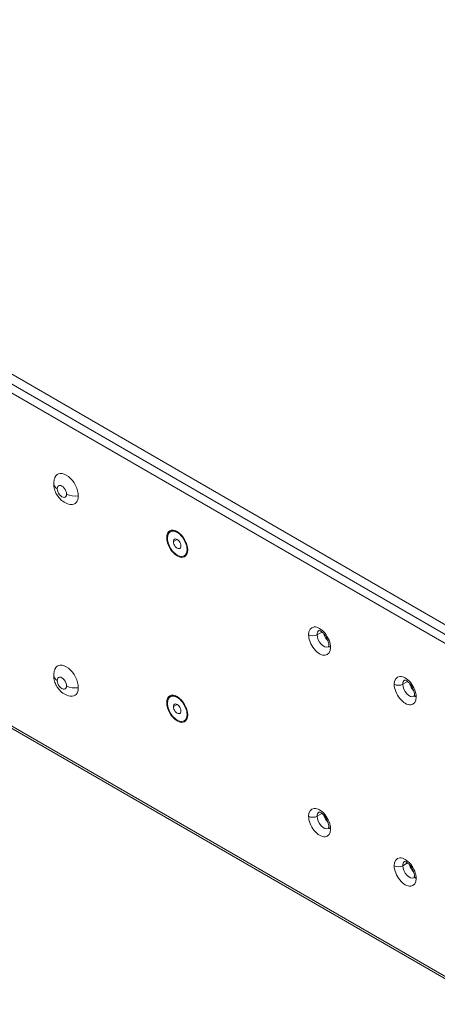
# Model space of a CAD drawing. Header units: millimetres. Extents: x 11 to 1665, y 44 to 957.
# Tile 40 of 69: x 1240 to 1323, y 396 to 591. Entities that reach past the tile are written whole.
import ezdxf

# ---------------------------------------------------------------- set-up
doc = ezdxf.new("R2010")
doc.units = ezdxf.units.MM
doc.header["$MEASUREMENT"] = 0
doc.layers.get('0').update_dxf_attribs({"lineweight": 25})

msp = doc.modelspace()

# ---------------------------------------------------------------- linework, layer by layer
at = {"color": 0, "linetype": 'Continuous', "lineweight": 0, "extrusion": (-5.55112e-17, 0.816497, 0.57735)}
for p, q in [((932.528, 697.255), (1325.68, 470.269)), ((932.028, 695.572), (1325.18, 468.586)), ((1332.971, 462.303), (931.963, 693.825)), ((1332.865, 396.473), (932.178, 627.809)), ((932.672, 627.051), (1333.003, 395.92)), ((1269.787, 489.47), (1269.822, 489.49)), ((1269.076, 488.293), (1269.218, 488.281)), ((1270.419, 487.517), (1271.162, 487.946)), ((1272.331, 488.301), (1272.112, 488.562)), ((1272.796, 487.494), (1272.913, 487.175)), ((1273.248, 485.884), (1273.106, 486.432)), ((1273.142, 485.986), (1273.106, 485.966)), ((1272.537, 484.707), (1272.572, 484.727)), ((1298.898, 469.074), (1299.853, 469.626)), ((1315.869, 459.277), (1316.823, 459.828)), ((1269.787, 456.81), (1269.822, 456.831)), ((1269.076, 455.633), (1269.218, 455.621)), ((1270.419, 454.857), (1271.162, 455.286)), ((1272.331, 455.641), (1272.112, 455.902)), ((1272.796, 454.834), (1272.913, 454.515)), ((1273.248, 453.224), (1273.106, 453.772)), ((1273.142, 453.326), (1273.106, 453.306)), ((1272.537, 452.047), (1272.572, 452.067)), ((1298.898, 433.149), (1299.853, 433.7)), ((1315.869, 423.351), (1316.823, 423.902))]:
    msp.add_line(p, q, dxfattribs=at)
at = {"color": 0, "linetype": 'Continuous', "lineweight": 0, "extrusion": (4.43555e-17, 8.97074e-17, -1)}
msp.add_ellipse((1249.171, 497.948), major_axis=(-1.689, 2.926), ratio=0.5773503, start_param=-0.4205343, end_param=2.3561945, dxfattribs=at)
at = {"color": 0, "linetype": 'Continuous', "lineweight": 0, "extrusion": (2.97906e-17, 2.22045e-16, -1)}
for centre in [(1249.1, 498.968), (1249.1, 461.001)]:
    msp.add_ellipse(centre, major_axis=(-2.4, 0), ratio=0.5773503, start_param=-0.7853982, end_param=0, dxfattribs=at)
at = {"color": 0, "linetype": 'Continuous', "lineweight": 0}
for centre, major_axis, start_param, end_param in [((1248.322, 497.458), (-0.65, 1.126), -2.3561945, 0.7853982), ((1248.322, 497.458), (0.65, -1.126), -2.3561945, 0.7853982), ((1250.939, 497.907), (2.4, 0), -2.3561945, -1.3089969), ((1271.162, 487.088), (1.375, -2.382), -2.3561945, 0.7853982), ((1271.162, 487.088), (0.525, -0.909), -2.3561945, 0.7853982), ((1271.197, 487.109), (1.375, -2.382), 0, 0.7853982), ((1299.375, 467.819), (-1.538, 2.663), -2.3561945, 0.7853982), ((1300.224, 468.309), (-0.937, 1.624), 0.0298536, 0.7853982), ((1299.375, 467.819), (1.538, -2.663), -2.3561945, 0.7853982), ((1298.05, 469.564), (1.2, 0), -2.3561945, -0.7853982), ((1300.224, 468.309), (0.938, -1.624), -2.3561945, -0.0298536), ((1301.497, 469.044), (0.938, -1.624), -2.0168736, -1.1247191), ((1248.322, 459.491), (-0.65, 1.126), -2.3561945, 0.7853982), ((1316.346, 458.021), (-1.538, 2.663), -2.3561945, 0.7853982), ((1317.194, 458.511), (-0.937, 1.624), 0.0298536, 0.7853982), ((1248.322, 459.491), (0.65, -1.126), -2.3561945, 0.7853982), ((1250.939, 459.94), (2.4, 0), -2.3561945, -1.3089969), ((1316.346, 458.021), (1.538, -2.663), -2.3561945, 0.7853982), ((1315.02, 459.766), (1.2, 0), -2.3561945, -0.7853982), ((1317.194, 458.511), (0.938, -1.624), -2.3561945, -0.0298536), ((1318.467, 459.246), (0.938, -1.624), -2.0168736, -1.1247191), ((1271.162, 454.429), (1.375, -2.382), -2.3561945, 0.7853982), ((1271.162, 454.429), (0.525, -0.909), -2.3561945, 0.7853982), ((1271.197, 454.449), (1.375, -2.382), 0, 0.7853982), ((1299.375, 431.893), (-1.538, 2.663), -2.3561945, 0.7853982), ((1299.375, 431.893), (1.538, -2.663), -2.3561945, 0.7853982), ((1298.05, 433.639), (1.2, 0), -2.3561945, -0.7853982), ((1300.224, 432.383), (-0.937, 1.624), 0.0298536, 0.7853982), ((1300.224, 432.383), (0.938, -1.624), -2.3561945, -0.0298536), ((1301.497, 433.118), (0.938, -1.624), -2.0168736, -1.1247191), ((1316.346, 422.095), (-1.538, 2.663), -2.3561945, 0.7853982), ((1316.346, 422.095), (1.538, -2.663), -2.3561945, 0.7853982), ((1315.02, 423.841), (1.2, 0), -2.3561945, -0.7853982), ((1317.194, 422.585), (-0.937, 1.624), 0.0298536, 0.7853982), ((1317.194, 422.585), (0.938, -1.624), -2.3561945, -0.0298536), ((1318.467, 423.32), (0.938, -1.624), -2.0168736, -1.1247191)]:
    msp.add_ellipse(centre, major_axis=major_axis, ratio=0.5773503, start_param=start_param, end_param=end_param, dxfattribs=at)
at = {"color": 0, "linetype": 'Continuous', "lineweight": 0, "extrusion": (-9.24296e-17, -1.17463e-16, -1)}
msp.add_ellipse((1249.171, 497.948), major_axis=(1.689, -2.926), ratio=0.5773503, start_param=-0.7853982, end_param=0.4205343, dxfattribs=at)
at = {"color": 0, "linetype": 'Continuous', "lineweight": 0, "extrusion": (2.27489e-16, -6.09555e-17, -1)}
for centre in [(1271.162, 487.088), (1271.162, 454.429)]:
    msp.add_ellipse(centre, major_axis=(-1.475, 2.555), ratio=0.5773503, start_param=-0.7853981, end_param=2.3561945, dxfattribs=at)
at = {"color": 0, "linetype": 'Continuous', "lineweight": 0, "extrusion": (-2.64407e-16, -1.52656e-16, -1)}
for centre in [(1271.162, 487.088), (1271.162, 454.429)]:
    msp.add_ellipse(centre, major_axis=(-1.375, 2.382), ratio=0.5773503, start_param=-0.7853982, end_param=2.3561945, dxfattribs=at)
at = {"color": 0, "linetype": 'Continuous', "lineweight": 0, "extrusion": (-2.47807e-16, -1.48742e-17, -1)}
msp.add_ellipse((1271.197, 487.109), major_axis=(-1.375, 2.382), ratio=0.5773503, start_param=0, end_param=2.3561945, dxfattribs=at)
at = {"color": 0, "linetype": 'Continuous', "lineweight": 0, "extrusion": (-4.80741e-17, -2.77556e-17, -1)}
msp.add_ellipse((1271.162, 487.088), major_axis=(1.475, -2.555), ratio=0.5773503, start_param=-0.7853981, end_param=2.3561945, dxfattribs=at)
at = {"color": 0, "linetype": 'Continuous', "lineweight": 0, "extrusion": (-1.84859e-16, -2.34926e-16, -1)}
for centre in [(1271.162, 487.088), (1271.162, 454.429)]:
    msp.add_ellipse(centre, major_axis=(-0.525, 0.909), ratio=0.5773503, start_param=-0.7853982, end_param=2.3561945, dxfattribs=at)
at = {"color": 0, "linetype": 'Continuous', "lineweight": 0, "extrusion": (-6.83926e-17, -1.03585e-16, -1)}
msp.add_ellipse((1271.869, 487.497), major_axis=(0.8, -1.386), ratio=0.5773503, start_param=-2.3029426, end_param=-1.9851622, dxfattribs=at)
at = {"color": 0, "linetype": 'Continuous', "lineweight": 0, "extrusion": (-2.08896e-16, -2.48804e-16, -1)}
msp.add_ellipse((1271.798, 487.456), major_axis=(0.8, -1.386), ratio=0.5773503, start_param=-1.8662372, end_param=-1.2753555, dxfattribs=at)
at = {"color": 0, "linetype": 'Continuous', "lineweight": 0, "extrusion": (0, 0, -1)}
msp.add_ellipse((1271.869, 487.497), major_axis=(0.8, -1.386), ratio=0.5773503, start_param=-1.1564305, end_param=-0.8386501, dxfattribs=at)
at = {"color": 0, "linetype": 'Continuous', "lineweight": 0, "extrusion": (5.7647e-17, 3.33067e-16, -1)}
for centre in [(1302.398, 467.054), (1302.398, 431.128)]:
    msp.add_ellipse(centre, major_axis=(-1.2, 0), ratio=0.5773503, start_param=-0.7853982, end_param=0, dxfattribs=at)
at = {"color": 0, "linetype": 'Continuous', "lineweight": 0, "extrusion": (-2.03185e-17, -7.58296e-17, -1)}
msp.add_ellipse((1249.171, 459.981), major_axis=(-1.689, 2.926), ratio=0.5773503, start_param=-0.4205343, end_param=2.3561945, dxfattribs=at)
at = {"color": 0, "linetype": 'Continuous', "lineweight": 0, "extrusion": (-1.23904e-16, -7.43708e-18, -1)}
msp.add_ellipse((1249.171, 459.981), major_axis=(1.689, -2.926), ratio=0.5773503, start_param=-0.7853982, end_param=0.4205343, dxfattribs=at)
at = {"color": 0, "linetype": 'Continuous', "lineweight": 0, "extrusion": (-7.58296e-17, 2.03185e-17, -1)}
msp.add_ellipse((1271.197, 454.449), major_axis=(-1.375, 2.382), ratio=0.5773503, start_param=0, end_param=2.3561945, dxfattribs=at)
at = {"color": 0, "linetype": 'Continuous', "lineweight": 0, "extrusion": (-2.66675e-17, 3.33067e-16, -1)}
for centre in [(1319.369, 457.256), (1319.369, 421.33)]:
    msp.add_ellipse(centre, major_axis=(-1.2, 0), ratio=0.5773503, start_param=-0.7853982, end_param=0, dxfattribs=at)
at = {"color": 0, "linetype": 'Continuous', "lineweight": 0, "extrusion": (2.03185e-17, 7.58296e-17, -1)}
msp.add_ellipse((1271.162, 454.429), major_axis=(1.475, -2.555), ratio=0.5773503, start_param=-0.7853981, end_param=2.3561945, dxfattribs=at)
at = {"color": 0, "linetype": 'Continuous', "lineweight": 0, "extrusion": (-4.43555e-17, -8.97074e-17, -1)}
msp.add_ellipse((1271.869, 454.837), major_axis=(0.8, -1.386), ratio=0.5773503, start_param=-2.3029426, end_param=-1.9851622, dxfattribs=at)
at = {"color": 0, "linetype": 'Continuous', "lineweight": 0, "extrusion": (-1.31341e-16, 1.16467e-16, -1)}
msp.add_ellipse((1271.798, 454.796), major_axis=(0.8, -1.386), ratio=0.5773503, start_param=-1.8662372, end_param=-1.2753555, dxfattribs=at)
at = {"color": 0, "linetype": 'Continuous', "lineweight": 0, "extrusion": (-1.96015e-16, -4.90704e-17, -1)}
msp.add_ellipse((1271.869, 454.837), major_axis=(0.8, -1.386), ratio=0.5773503, start_param=-1.1564305, end_param=-0.8386501, dxfattribs=at)
at = {"color": 0, "linetype": 'Continuous', "lineweight": 0}
for points, knots in [([(1246.939, 500.221), (1246.902, 500.131), (1246.871, 500.042), (1246.817, 499.866), (1246.795, 499.78), (1246.758, 499.61), (1246.743, 499.526), (1246.721, 499.362), (1246.713, 499.281), (1246.702, 499.123), (1246.7, 499.045), (1246.7, 498.968)], [1.2059325, 1.2059325, 1.2059325, 1.2059325, 1.27890526, 1.27890526, 1.35187803, 1.35187803, 1.4248508, 1.4248508, 1.49782356, 1.49782356, 1.57079633, 1.57079633, 1.57079633, 1.57079633]), ([(1246.7, 498.968), (1246.7, 498.574), (1246.761, 498.217), (1246.955, 497.537), (1247.092, 497.216), (1247.431, 496.611), (1247.633, 496.328), (1248.114, 495.802), (1248.391, 495.559), (1249.07, 495.142), (1249.476, 494.961), (1249.994, 494.883), (1250.009, 494.881), (1250.023, 494.879)], [1.5707963, 1.5707963, 1.5707963, 1.5707963, 1.9472386, 1.9472386, 2.3343706, 2.3343706, 2.7215027, 2.7215027, 3.1086347, 3.1086347, 3.495407, 3.495407, 3.5064565, 3.5064565, 3.5064565, 3.5064565]), ([(1301.198, 467.054), (1301.198, 467.168), (1301.186, 467.303), (1301.13, 467.607), (1301.084, 467.778), (1300.956, 468.137), (1300.872, 468.325), (1300.672, 468.692), (1300.556, 468.871), (1300.308, 469.194), (1300.177, 469.339), (1299.921, 469.577), (1299.798, 469.672), (1299.581, 469.809), (1299.486, 469.854), (1299.342, 469.906), (1299.291, 469.914), (1299.25, 469.917), (1299.243, 469.916), (1299.243, 469.916)], [4.712389, 4.712389, 4.712389, 4.712389, 4.9453628, 4.9453628, 5.1935769, 5.1935769, 5.4542696, 5.4542696, 5.7204366, 5.7204366, 5.9837217, 5.9837217, 6.2358891, 6.2358891, 6.4718659, 6.4718659, 6.6978951, 6.6978951, 6.8309755, 6.8309755, 6.8309755, 6.8309755]), ([(1301.125, 466.656), (1301.125, 466.656), (1301.126, 466.658), (1301.134, 466.671), (1301.144, 466.69), (1301.165, 466.753), (1301.176, 466.797), (1301.193, 466.909), (1301.198, 466.977), (1301.198, 467.054)], [4.16459883, 4.16459883, 4.16459883, 4.16459883, 4.24115008, 4.24115008, 4.39822972, 4.39822972, 4.55530935, 4.55530935, 4.71238898, 4.71238898, 4.71238898, 4.71238898]), ([(1246.939, 462.253), (1246.902, 462.164), (1246.871, 462.075), (1246.817, 461.899), (1246.795, 461.813), (1246.758, 461.643), (1246.743, 461.559), (1246.721, 461.395), (1246.713, 461.314), (1246.702, 461.155), (1246.7, 461.078), (1246.7, 461.001)], [1.2059325, 1.2059325, 1.2059325, 1.2059325, 1.27890526, 1.27890526, 1.35187803, 1.35187803, 1.4248508, 1.4248508, 1.49782356, 1.49782356, 1.57079633, 1.57079633, 1.57079633, 1.57079633]), ([(1246.7, 461.001), (1246.7, 460.607), (1246.761, 460.25), (1246.955, 459.57), (1247.092, 459.249), (1247.431, 458.644), (1247.633, 458.361), (1248.114, 457.835), (1248.391, 457.592), (1249.07, 457.174), (1249.476, 456.994), (1249.994, 456.916), (1250.009, 456.914), (1250.023, 456.912)], [1.5707963, 1.5707963, 1.5707963, 1.5707963, 1.9472386, 1.9472386, 2.3343706, 2.3343706, 2.7215027, 2.7215027, 3.1086347, 3.1086347, 3.495407, 3.495407, 3.5064565, 3.5064565, 3.5064565, 3.5064565]), ([(1318.169, 457.256), (1318.169, 457.37), (1318.157, 457.505), (1318.101, 457.809), (1318.055, 457.98), (1317.926, 458.339), (1317.842, 458.527), (1317.642, 458.894), (1317.526, 459.073), (1317.279, 459.396), (1317.147, 459.541), (1316.892, 459.779), (1316.768, 459.874), (1316.551, 460.011), (1316.457, 460.056), (1316.313, 460.108), (1316.262, 460.116), (1316.22, 460.119), (1316.213, 460.118), (1316.213, 460.118)], [4.712389, 4.712389, 4.712389, 4.712389, 4.9453628, 4.9453628, 5.1935769, 5.1935769, 5.4542696, 5.4542696, 5.7204366, 5.7204366, 5.9837217, 5.9837217, 6.2358891, 6.2358891, 6.4718659, 6.4718659, 6.6978951, 6.6978951, 6.8309755, 6.8309755, 6.8309755, 6.8309755]), ([(1318.095, 456.858), (1318.095, 456.858), (1318.097, 456.86), (1318.104, 456.873), (1318.114, 456.892), (1318.135, 456.955), (1318.147, 456.999), (1318.163, 457.111), (1318.169, 457.179), (1318.169, 457.256)], [4.16459883, 4.16459883, 4.16459883, 4.16459883, 4.24115008, 4.24115008, 4.39822972, 4.39822972, 4.55530935, 4.55530935, 4.71238898, 4.71238898, 4.71238898, 4.71238898]), ([(1301.198, 431.128), (1301.198, 431.242), (1301.186, 431.377), (1301.13, 431.682), (1301.084, 431.853), (1300.956, 432.211), (1300.872, 432.399), (1300.672, 432.766), (1300.556, 432.945), (1300.308, 433.268), (1300.177, 433.413), (1299.921, 433.651), (1299.798, 433.747), (1299.581, 433.884), (1299.486, 433.928), (1299.342, 433.98), (1299.291, 433.988), (1299.25, 433.991), (1299.243, 433.99), (1299.243, 433.99)], [4.712389, 4.712389, 4.712389, 4.712389, 4.9453628, 4.9453628, 5.1935769, 5.1935769, 5.4542696, 5.4542696, 5.7204366, 5.7204366, 5.9837217, 5.9837217, 6.2358891, 6.2358891, 6.4718659, 6.4718659, 6.6978951, 6.6978951, 6.8309755, 6.8309755, 6.8309755, 6.8309755]), ([(1301.125, 430.73), (1301.125, 430.73), (1301.126, 430.732), (1301.134, 430.745), (1301.144, 430.764), (1301.165, 430.827), (1301.176, 430.871), (1301.193, 430.983), (1301.198, 431.051), (1301.198, 431.128)], [4.16459883, 4.16459883, 4.16459883, 4.16459883, 4.24115008, 4.24115008, 4.39822972, 4.39822972, 4.55530935, 4.55530935, 4.71238898, 4.71238898, 4.71238898, 4.71238898]), ([(1318.169, 421.33), (1318.169, 421.444), (1318.157, 421.579), (1318.101, 421.884), (1318.055, 422.055), (1317.926, 422.413), (1317.842, 422.601), (1317.642, 422.968), (1317.526, 423.147), (1317.279, 423.47), (1317.147, 423.615), (1316.892, 423.853), (1316.768, 423.949), (1316.551, 424.086), (1316.457, 424.13), (1316.313, 424.182), (1316.262, 424.19), (1316.22, 424.193), (1316.213, 424.192), (1316.213, 424.192)], [4.712389, 4.712389, 4.712389, 4.712389, 4.9453628, 4.9453628, 5.1935769, 5.1935769, 5.4542696, 5.4542696, 5.7204366, 5.7204366, 5.9837217, 5.9837217, 6.2358891, 6.2358891, 6.4718659, 6.4718659, 6.6978951, 6.6978951, 6.8309755, 6.8309755, 6.8309755, 6.8309755]), ([(1318.095, 420.932), (1318.095, 420.932), (1318.097, 420.934), (1318.104, 420.947), (1318.114, 420.966), (1318.135, 421.029), (1318.147, 421.073), (1318.163, 421.185), (1318.169, 421.253), (1318.169, 421.33)], [4.16459883, 4.16459883, 4.16459883, 4.16459883, 4.24115008, 4.24115008, 4.39822972, 4.39822972, 4.55530935, 4.55530935, 4.71238898, 4.71238898, 4.71238898, 4.71238898])]:
    msp.add_open_spline(points, degree=3, knots=knots, dxfattribs=at)

doc.saveas('drawing.dxf')
